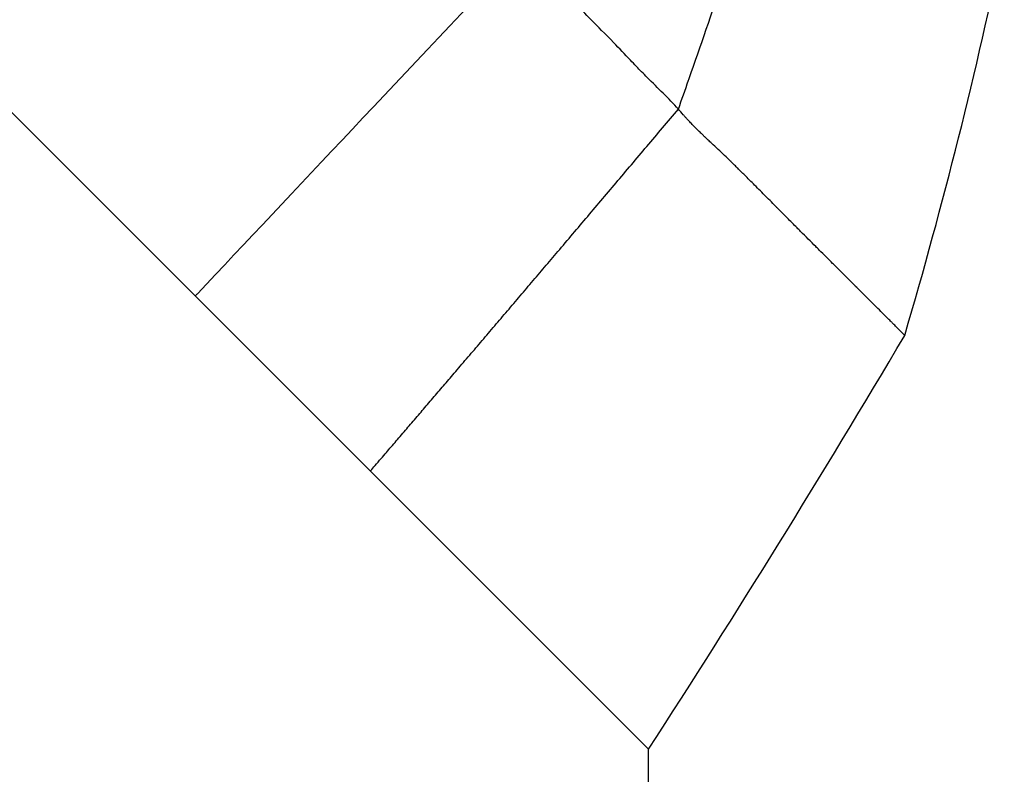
# Model space of a CAD drawing. Header units: millimetres. Extents: x 0 to 7374, y 0 to 4200.
# Tile 233 of 256: x 3146 to 3178, y 1977 to 2001. Entities that reach past the tile are written whole.
import ezdxf

# ---------------------------------------------------------------- set-up
doc = ezdxf.new("R2010")
doc.units = ezdxf.units.MM
doc.header["$LTSCALE"] = 0.2

# ---------------------------------------------------------------- blocks, each defined once
blk = doc.blocks.new('A$Ceaf76b09')
for p, q in [((315.717, 1084.864), (198.52, 1202.062)), ((321.433, 1079.149), (315.717, 1084.864)), ((330.515, 1070.067), (321.433, 1079.149)), ((330.5, 1070.082), (330.5, 1041))]:
    blk.add_line(p, q)
for centre, radius, start, end in [((181.794, 1129.806), 163.743, 343.59898, 348.28176), ((-7.177, 1288.422), 402.138, 327.11282, 329.37595)]:
    blk.add_arc(centre, radius, start, end)
for points, knots in [([(315.717, 1084.864), (315.74, 1084.889), (318.885, 1088.228), (322.537, 1092.106), (326.663, 1096.488)], [0, 0, 0, 0, 0.0072706, 1, 1, 1, 1]), ([(331.487, 1090.966), (331.172, 1091.315), (330.822, 1091.646), (330.347, 1092.122), (330.219, 1092.252), (330.051, 1092.427), (329.985, 1092.496), (329.739, 1092.754), (329.559, 1092.945), (329.061, 1093.462), (328.886, 1093.63), (328.272, 1094.254), (327.91, 1094.64), (327.237, 1095.492), (326.924, 1095.96), (326.663, 1096.488)], [0.000011, 0.000011, 0.000011, 0.000011, 0.251338, 0.251338, 0.341461, 0.341461, 0.404771, 0.404771, 0.576878, 0.576878, 0.877975, 0.877975, 1.316308, 1.316308, 1.758529, 1.758529, 1.758529, 1.758529]), ([(331.487, 1090.966), (331.598, 1091.28), (331.708, 1091.594), (331.824, 1091.924), (331.83, 1091.943), (332.215, 1093.042), (332.582, 1094.11), (332.939, 1095.166)], [0, 0, 0, 0, 0.2132985, 0.2132985, 0.2258875, 0.2258875, 0.9642428, 0.9642428, 0.9642428, 0.9642428]), ([(338.874, 1083.572), (338.874, 1083.572), (338.874, 1083.573), (338.872, 1083.576), (338.87, 1083.578), (338.863, 1083.587), (338.856, 1083.594), (338.827, 1083.624), (338.798, 1083.654), (338.722, 1083.732), (338.674, 1083.78), (338.587, 1083.867), (338.555, 1083.899), (338.504, 1083.95), (338.487, 1083.967), (338.456, 1083.998), (338.444, 1084.01), (338.425, 1084.029), (338.419, 1084.035), (338.335, 1084.119), (338.247, 1084.206), (338.083, 1084.37), (338.012, 1084.441), (337.903, 1084.549), (337.87, 1084.582), (337.813, 1084.639), (337.79, 1084.662), (337.672, 1084.78), (337.572, 1084.88), (337.45, 1085.002), (337.435, 1085.017), (337.371, 1085.08), (337.323, 1085.129), (337.262, 1085.189), (337.252, 1085.2), (337.23, 1085.221), (337.22, 1085.232), (337.182, 1085.269), (337.156, 1085.296), (337.099, 1085.353), (337.069, 1085.382), (337.031, 1085.421), (337.023, 1085.429), (336.937, 1085.515), (336.857, 1085.595), (336.692, 1085.759), (336.608, 1085.843), (336.381, 1086.069), (336.236, 1086.214), (336.046, 1086.403), (336.008, 1086.441), (335.811, 1086.637), (335.647, 1086.801), (335.438, 1087.01), (335.399, 1087.049), (335.254, 1087.195), (335.146, 1087.304), (334.93, 1087.52), (334.823, 1087.628), (334.708, 1087.744), (334.702, 1087.751), (334.581, 1087.873), (334.463, 1087.992), (334.223, 1088.234), (334.101, 1088.357), (333.867, 1088.591), (333.756, 1088.702), (333.611, 1088.847), (333.579, 1088.879), (333.505, 1088.952), (333.464, 1088.993), (333.414, 1089.043), (333.404, 1089.053), (333.363, 1089.094), (333.331, 1089.125), (333.269, 1089.186), (333.239, 1089.216), (333.206, 1089.249), (333.202, 1089.253), (333.064, 1089.389), (332.926, 1089.52), (332.713, 1089.717), (332.642, 1089.784), (332.534, 1089.884), (332.498, 1089.918), (332.444, 1089.969), (332.426, 1089.986), (332.397, 1090.014), (332.386, 1090.024), (332.368, 1090.041), (332.362, 1090.047), (332.351, 1090.057), (332.347, 1090.061), (332.329, 1090.078), (332.315, 1090.091), (332.298, 1090.108), (332.294, 1090.112), (332.279, 1090.126), (332.268, 1090.136), (332.245, 1090.159), (332.232, 1090.171), (332.202, 1090.2), (332.185, 1090.217), (332.158, 1090.244), (332.147, 1090.254), (332.128, 1090.273), (332.119, 1090.282), (332.052, 1090.349), (331.993, 1090.408), (331.918, 1090.485), (331.901, 1090.503), (331.846, 1090.561), (331.808, 1090.601), (331.749, 1090.665), (331.728, 1090.688), (331.687, 1090.734), (331.666, 1090.758), (331.592, 1090.841), (331.539, 1090.903), (331.487, 1090.966)], [0, 0, 0, 0, 0.015625, 0.015625, 0.03125, 0.03125, 0.0625, 0.0625, 0.125, 0.125, 0.1875, 0.1875, 0.21875, 0.21875, 0.234375, 0.234375, 0.2450087, 0.2450087, 0.25, 0.25, 0.3125, 0.3125, 0.3554688, 0.3554688, 0.3737082, 0.3737082, 0.3859775, 0.3859775, 0.4351763, 0.4351763, 0.4422872, 0.4422872, 0.4639413, 0.4639413, 0.4685114, 0.4685114, 0.473123, 0.473123, 0.484375, 0.484375, 0.4966724, 0.4966724, 0.5, 0.5, 0.53125, 0.53125, 0.5625, 0.5625, 0.6124413, 0.6124413, 0.625, 0.625, 0.6759717, 0.6759717, 0.6875, 0.6875, 0.71875, 0.71875, 0.7483362, 0.7483362, 0.75, 0.75, 0.78125, 0.78125, 0.8125, 0.8125, 0.8398438, 0.8398438, 0.8476273, 0.8476273, 0.8574074, 0.8574074, 0.8597107, 0.8597107, 0.8671875, 0.8671875, 0.8741681, 0.8741681, 0.875, 0.875, 0.90625, 0.90625, 0.921875, 0.921875, 0.9296875, 0.9296875, 0.9335938, 0.9335938, 0.9360288, 0.9360288, 0.9373518, 0.9373518, 0.9383507, 0.9383507, 0.9412277, 0.9412277, 0.9421198, 0.9421198, 0.9443841, 0.9443841, 0.9471629, 0.9471629, 0.9508061, 0.9508061, 0.9530884, 0.9530884, 0.954988, 0.954988, 0.9674977, 0.9674977, 0.9711621, 0.9711621, 0.9793495, 0.9793495, 0.9839226, 0.9839226, 0.9884182, 0.9884182, 0.9999999, 0.9999999, 0.9999999, 0.9999999])]:
    blk.add_open_spline(points, degree=3, knots=knots)
blk.add_rational_spline([(321.433, 1079.149), (321.455, 1079.174), (324.428, 1082.631), (327.782, 1086.573), (331.487, 1090.966)], [1.00000040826, 1.0000002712, 0.999981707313, 0.999981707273, 0.999999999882], degree=3, knots=[0, 0, 0, 0, 0.0073314, 0.9999979, 0.9999979, 0.9999979, 0.9999979])

msp = doc.modelspace()

# ---------------------------------------------------------------- block references
msp.add_blockref('A$Ceaf76b09', (2836.026, 907.397))

doc.saveas('drawing.dxf')
